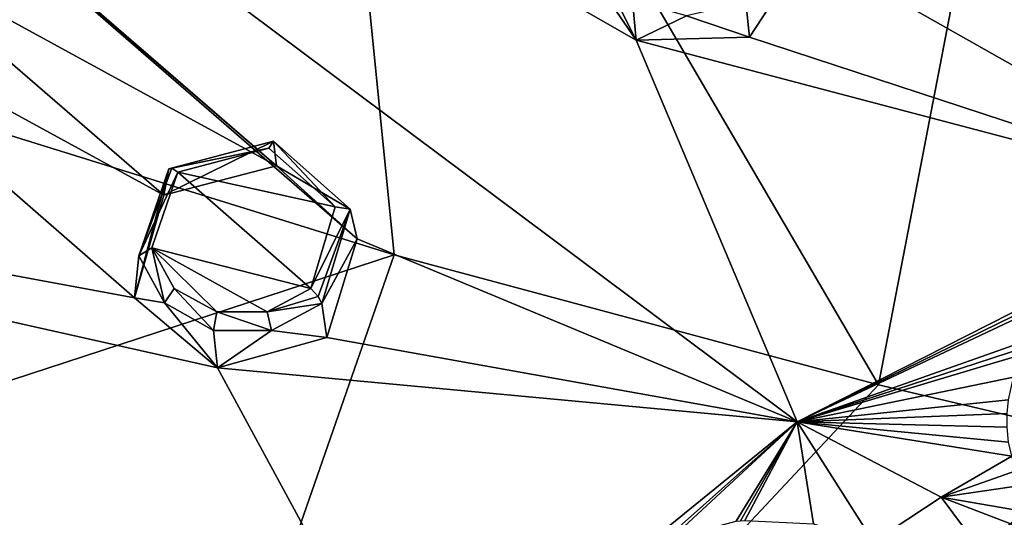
# Model space of a CAD drawing. Header units: millimetres. Extents: x -198 to 35, y -266 to 413.
# Tile 33 of 98: x -73 to -60, y -192 to -185. Entities that reach past the tile are written whole.
import ezdxf

# ---------------------------------------------------------------- set-up
doc = ezdxf.new("R2010")
doc.units = ezdxf.units.MM
doc.header["$LTSCALE"] = 87.30003
for name, color, linetype in [('1', 7, 'CONTINUOUS'), ('1039', 7, 'CONTINUOUS'), ('1042', 7, 'CONTINUOUS'), ('116', 7, 'CONTINUOUS'), ('117', 7, 'CONTINUOUS'), ('118', 7, 'CONTINUOUS'), ('119', 7, 'CONTINUOUS'), ('260', 7, 'CONTINUOUS'), ('261', 7, 'CONTINUOUS'), ('876', 7, 'CONTINUOUS'), ('903', 7, 'CONTINUOUS'), ('989', 7, 'CONTINUOUS')]:
    doc.layers.add(name, color=color, linetype=linetype)

msp = doc.modelspace()

# ---------------------------------------------------------------- linework, layer by layer
at = {"layer": '1', "linetype": 'Continuous'}
for points in [[(-69.753, -186.914, 89.481), (-71.016, -187.25, 89.547), (-68.831, -187.73, 89.949), (-69.753, -186.914, 89.481)], [(-71.377, -188.301, 90.031), (-69.171, -188.865, 90.476), (-71.016, -187.25, 89.547), (-71.377, -188.301, 90.031)], [(-71.016, -187.25, 89.547), (-69.171, -188.865, 90.476), (-68.831, -187.73, 89.949), (-71.016, -187.25, 89.547)], [(-69.777, -189.19, 90.588), (-69.171, -188.865, 90.476), (-71.377, -188.301, 90.031), (-69.777, -189.19, 90.588)], [(-70.476, -189.192, 90.534), (-69.777, -189.19, 90.588), (-71.377, -188.301, 90.031), (-70.476, -189.192, 90.534)], [(-71.068, -188.864, 90.329), (-70.476, -189.192, 90.534), (-71.377, -188.301, 90.031), (-71.068, -188.864, 90.329)]]:
    msp.add_3dface(points, dxfattribs=at)
at = {"layer": '1039', "linetype": 'Continuous'}
for points in [[(-57.677, -188.313, 89.37), (-56.001, -187.692, 89.114), (-62.413, -190.722, 90.338), (-57.677, -188.313, 89.37)], [(-58.56, -188.835, 89.597), (-57.677, -188.313, 89.37), (-62.413, -190.722, 90.338), (-58.56, -188.835, 89.597)], [(-59.181, -189.577, 89.969), (-58.56, -188.835, 89.597), (-62.413, -190.722, 90.338), (-59.181, -189.577, 89.969)], [(-59.237, -189.68, 90.027), (-59.181, -189.577, 89.969), (-62.413, -190.722, 90.338), (-59.237, -189.68, 90.027)], [(-59.287, -189.783, 90.085), (-59.237, -189.68, 90.027), (-62.413, -190.722, 90.338), (-59.287, -189.783, 90.085)], [(-59.406, -190.1, 90.28), (-59.287, -189.783, 90.085), (-62.413, -190.722, 90.338), (-59.406, -190.1, 90.28)], [(-59.476, -190.416, 90.496), (-59.406, -190.1, 90.28), (-62.413, -190.722, 90.338), (-59.476, -190.416, 90.496)], [(-59.495, -190.605, 90.638), (-59.476, -190.416, 90.496), (-62.413, -190.722, 90.338), (-59.495, -190.605, 90.638)], [(-59.495, -190.796, 90.796), (-59.495, -190.605, 90.638), (-62.413, -190.722, 90.338), (-59.495, -190.796, 90.796)], [(-65.122, -192.926, 91.233), (-62.413, -190.722, 90.338), (-67.501, -195.439, 92.244), (-65.122, -192.926, 91.233)], [(-65.122, -192.926, 91.233), (-64.261, -192.367, 91.024), (-62.413, -190.722, 90.338), (-65.122, -192.926, 91.233)], [(-64.261, -192.367, 91.024), (-63.259, -192.102, 90.989), (-62.413, -190.722, 90.338), (-64.261, -192.367, 91.024)], [(-63.259, -192.102, 90.989), (-63.2, -192.096, 90.994), (-62.413, -190.722, 90.338), (-63.259, -192.102, 90.989)], [(-63.2, -192.096, 90.994), (-63.141, -192.091, 90.999), (-62.413, -190.722, 90.338), (-63.2, -192.096, 90.994)], [(-63.141, -192.091, 90.999), (-62.187, -192.14, 91.208), (-62.413, -190.722, 90.338), (-63.141, -192.091, 90.999)], [(-59.43, -191.198, 91.181), (-59.474, -191.002, 90.982), (-62.413, -190.722, 90.338), (-59.43, -191.198, 91.181)], [(-59.43, -191.198, 91.181), (-62.413, -190.722, 90.338), (-60.409, -191.769, 91.412), (-59.43, -191.198, 91.181)], [(-59.474, -191.002, 90.982), (-59.495, -190.796, 90.796), (-62.413, -190.722, 90.338), (-59.474, -191.002, 90.982)], [(-62.187, -192.14, 91.208), (-61.353, -192.39, 91.662), (-62.413, -190.722, 90.338), (-62.187, -192.14, 91.208)], [(-62.413, -190.722, 90.338), (-61.353, -192.39, 91.662), (-60.409, -191.769, 91.412), (-62.413, -190.722, 90.338)]]:
    msp.add_3dface(points, dxfattribs=at)
at = {"layer": '1042', "linetype": 'Continuous'}
for points in [[(-59.362, -191.397, 91.371), (-59.43, -191.198, 91.181), (-60.409, -191.769, 91.412), (-59.362, -191.397, 91.371)], [(-59.273, -191.6, 91.523), (-59.362, -191.397, 91.371), (-60.409, -191.769, 91.412), (-59.273, -191.6, 91.523)], [(-59.041, -192.004, 91.716), (-59.273, -191.6, 91.523), (-60.409, -191.769, 91.412), (-59.041, -192.004, 91.716)], [(-61.353, -192.39, 91.662), (-59.573, -192.894, 91.969), (-60.409, -191.769, 91.412), (-61.353, -192.39, 91.662)], [(-58.743, -192.408, 91.772), (-59.041, -192.004, 91.716), (-60.409, -191.769, 91.412), (-58.743, -192.408, 91.772)], [(-59.573, -192.894, 91.969), (-58.743, -192.408, 91.772), (-60.409, -191.769, 91.412), (-59.573, -192.894, 91.969)]]:
    msp.add_3dface(points, dxfattribs=at)
at = {"layer": '116', "linetype": 'Continuous'}
for points in [[(-71.143, -187.201, 89.331), (-69.688, -186.817, 89.245), (-71.214, -187.567, 88.234), (-71.143, -187.201, 89.331)], [(-71.214, -187.567, 88.234), (-69.688, -186.817, 89.245), (-69.645, -187.158, 88.156), (-71.214, -187.567, 88.234)], [(-69.688, -186.817, 89.245), (-68.625, -187.762, 89.766), (-69.645, -187.158, 88.156), (-69.688, -186.817, 89.245)], [(-69.645, -187.158, 88.156), (-68.625, -187.762, 89.766), (-68.527, -188.173, 88.738), (-69.645, -187.158, 88.156)], [(-68.625, -187.762, 89.766), (-69.017, -189.076, 90.365), (-68.527, -188.173, 88.738), (-68.625, -187.762, 89.766)], [(-69.017, -189.076, 90.365), (-68.949, -189.549, 89.376), (-68.527, -188.173, 88.738), (-69.017, -189.076, 90.365)]]:
    msp.add_3dface(points, dxfattribs=at)
at = {"layer": '117', "linetype": 'Continuous'}
for points in [[(-71.143, -187.201, 89.331), (-71.214, -187.567, 88.234), (-71.621, -188.995, 88.899), (-71.143, -187.201, 89.331)], [(-71.559, -188.412, 89.88), (-71.143, -187.201, 89.331), (-71.621, -188.995, 88.899), (-71.559, -188.412, 89.88)], [(-71.205, -189.065, 90.214), (-71.559, -188.412, 89.88), (-71.621, -188.995, 88.899), (-71.205, -189.065, 90.214)], [(-70.465, -189.969, 89.463), (-71.205, -189.065, 90.214), (-71.621, -188.995, 88.899), (-70.465, -189.969, 89.463)], [(-70.522, -189.448, 90.442), (-71.205, -189.065, 90.214), (-70.465, -189.969, 89.463), (-70.522, -189.448, 90.442)], [(-68.949, -189.549, 89.376), (-69.017, -189.076, 90.365), (-69.717, -189.45, 90.497), (-68.949, -189.549, 89.376)], [(-69.717, -189.45, 90.497), (-70.522, -189.448, 90.442), (-70.465, -189.969, 89.463), (-69.717, -189.45, 90.497)], [(-68.949, -189.549, 89.376), (-69.717, -189.45, 90.497), (-70.465, -189.969, 89.463), (-68.949, -189.549, 89.376)]]:
    msp.add_3dface(points, dxfattribs=at)
at = {"layer": '118', "linetype": 'Continuous'}
msp.add_3dface([(-63.123, -184.883, 88.671), (-63.075, -185.37, 87.687), (-62.275, -184.143, 87.109), (-63.123, -184.883, 88.671)], dxfattribs=at)
at = {"layer": '119', "linetype": 'Continuous'}
for points in [[(-64.648, -185.413, 87.623), (-65.346, -184.025, 88.143), (-65.477, -184.197, 86.96), (-64.648, -185.413, 87.623)], [(-64.701, -184.867, 88.588), (-65.346, -184.025, 88.143), (-64.648, -185.413, 87.623), (-64.701, -184.867, 88.588)], [(-63.95, -185.075, 88.727), (-64.701, -184.867, 88.588), (-64.648, -185.413, 87.623), (-63.95, -185.075, 88.727)], [(-63.075, -185.37, 87.687), (-63.123, -184.883, 88.671), (-63.95, -185.075, 88.727), (-63.075, -185.37, 87.687)], [(-63.075, -185.37, 87.687), (-63.95, -185.075, 88.727), (-64.648, -185.413, 87.623), (-63.075, -185.37, 87.687)]]:
    msp.add_3dface(points, dxfattribs=at)
at = {"layer": '260', "linetype": 'Continuous'}
for points in [[(-69.753, -186.914, 89.481), (-69.688, -186.817, 89.245), (-71.143, -187.201, 89.331), (-69.753, -186.914, 89.481)], [(-69.753, -186.914, 89.481), (-68.831, -187.73, 89.949), (-69.688, -186.817, 89.245), (-69.753, -186.914, 89.481)], [(-68.831, -187.73, 89.949), (-68.625, -187.762, 89.766), (-69.688, -186.817, 89.245), (-68.831, -187.73, 89.949)], [(-69.753, -186.914, 89.481), (-71.143, -187.201, 89.331), (-71.102, -187.192, 89.46), (-69.753, -186.914, 89.481)], [(-71.016, -187.25, 89.547), (-69.753, -186.914, 89.481), (-71.102, -187.192, 89.46), (-71.016, -187.25, 89.547)], [(-68.831, -187.73, 89.949), (-69.171, -188.865, 90.476), (-68.625, -187.762, 89.766), (-68.831, -187.73, 89.949)], [(-68.625, -187.762, 89.766), (-69.171, -188.865, 90.476), (-69.067, -188.978, 90.473), (-68.625, -187.762, 89.766)], [(-69.017, -189.076, 90.365), (-68.625, -187.762, 89.766), (-69.067, -188.978, 90.473), (-69.017, -189.076, 90.365)]]:
    msp.add_3dface(points, dxfattribs=at)
at = {"layer": '261', "linetype": 'Continuous'}
for points in [[(-71.559, -188.412, 89.88), (-71.016, -187.25, 89.547), (-71.102, -187.192, 89.46), (-71.559, -188.412, 89.88)], [(-71.143, -187.201, 89.331), (-71.559, -188.412, 89.88), (-71.102, -187.192, 89.46), (-71.143, -187.201, 89.331)], [(-71.377, -188.301, 90.031), (-71.016, -187.25, 89.547), (-71.559, -188.412, 89.88), (-71.377, -188.301, 90.031)], [(-71.377, -188.301, 90.031), (-71.559, -188.412, 89.88), (-71.205, -189.065, 90.214), (-71.377, -188.301, 90.031)], [(-71.068, -188.864, 90.329), (-71.377, -188.301, 90.031), (-71.205, -189.065, 90.214), (-71.068, -188.864, 90.329)], [(-71.068, -188.864, 90.329), (-71.205, -189.065, 90.214), (-70.522, -189.448, 90.442), (-71.068, -188.864, 90.329)], [(-70.476, -189.192, 90.534), (-71.068, -188.864, 90.329), (-70.522, -189.448, 90.442), (-70.476, -189.192, 90.534)], [(-69.171, -188.865, 90.476), (-69.777, -189.19, 90.588), (-69.067, -188.978, 90.473), (-69.171, -188.865, 90.476)], [(-69.777, -189.19, 90.588), (-69.017, -189.076, 90.365), (-69.067, -188.978, 90.473), (-69.777, -189.19, 90.588)], [(-70.476, -189.192, 90.534), (-70.522, -189.448, 90.442), (-69.717, -189.45, 90.497), (-70.476, -189.192, 90.534)], [(-69.777, -189.19, 90.588), (-70.476, -189.192, 90.534), (-69.717, -189.45, 90.497), (-69.777, -189.19, 90.588)], [(-69.017, -189.076, 90.365), (-69.777, -189.19, 90.588), (-69.717, -189.45, 90.497), (-69.017, -189.076, 90.365)]]:
    msp.add_3dface(points, dxfattribs=at)
at = {"layer": '876', "linetype": 'Continuous'}
for points in [[(-74.376, -186.42, 59.658), (-68.013, -188.396, 58.36), (-96.889, -197.855, 70.955), (-74.376, -186.42, 59.658)], [(-96.889, -197.855, 70.955), (-68.013, -188.396, 58.36), (-72.989, -202.718, 65.43), (-96.889, -197.855, 70.955)], [(-68.013, -188.396, 58.36), (-61.28, -190.205, 57.526), (-72.989, -202.718, 65.43), (-68.013, -188.396, 58.36)], [(-61.28, -190.205, 57.526), (-57.97, -190.983, 57.31), (-72.989, -202.718, 65.43), (-61.28, -190.205, 57.526)], [(-57.97, -190.983, 57.31), (-48.894, -192.665, 57.413), (-72.989, -202.718, 65.43), (-57.97, -190.983, 57.31)]]:
    msp.add_3dface(points, dxfattribs=at)
at = {"layer": '903', "linetype": 'Continuous'}
for points in [[(-74.376, -186.42, 59.658), (-80.078, -177.26, 60.935), (-69.178, -176.686, 55.37), (-74.376, -186.42, 59.658)], [(-68.013, -188.396, 58.36), (-74.376, -186.42, 59.658), (-69.178, -176.686, 55.37), (-68.013, -188.396, 58.36)], [(-61.28, -190.205, 57.526), (-68.013, -188.396, 58.36), (-69.178, -176.686, 55.37), (-61.28, -190.205, 57.526)], [(-59.084, -178.775, 52.414), (-61.28, -190.205, 57.526), (-69.178, -176.686, 55.37), (-59.084, -178.775, 52.414)], [(-57.97, -190.983, 57.31), (-61.28, -190.205, 57.526), (-59.084, -178.775, 52.414), (-57.97, -190.983, 57.31)]]:
    msp.add_3dface(points, dxfattribs=at)
at = {"layer": '989', "linetype": 'Continuous'}
for points in [[(-67.055, -163.13, 75.104), (-62.275, -184.143, 87.109), (-56.001, -187.692, 89.114), (-67.055, -163.13, 75.104)], [(-57.758, -182.408, 86.408), (-67.055, -163.13, 75.104), (-56.001, -187.692, 89.114), (-57.758, -182.408, 86.408)], [(-74.752, -182.761, 85.5), (-69.645, -187.158, 88.156), (-85.335, -173.585, 79.328), (-74.752, -182.761, 85.5)], [(-69.645, -187.158, 88.156), (-68.527, -188.173, 88.738), (-85.335, -173.585, 79.328), (-69.645, -187.158, 88.156)], [(-85.335, -173.585, 79.328), (-68.527, -188.173, 88.738), (-62.413, -190.722, 90.338), (-85.335, -173.585, 79.328)], [(-64.648, -185.413, 87.623), (-65.477, -184.197, 86.96), (-85.335, -173.585, 79.328), (-64.648, -185.413, 87.623)], [(-64.648, -185.413, 87.623), (-85.335, -173.585, 79.328), (-62.413, -190.722, 90.338), (-64.648, -185.413, 87.623)], [(-74.752, -182.761, 85.5), (-75.175, -184.132, 86.161), (-69.645, -187.158, 88.156), (-74.752, -182.761, 85.5)], [(-75.175, -184.132, 86.161), (-76.695, -184.562, 86.228), (-71.214, -187.567, 88.234), (-75.175, -184.132, 86.161)], [(-75.175, -184.132, 86.161), (-71.214, -187.567, 88.234), (-69.645, -187.158, 88.156), (-75.175, -184.132, 86.161)], [(-62.275, -184.143, 87.109), (-63.075, -185.37, 87.687), (-56.001, -187.692, 89.114), (-62.275, -184.143, 87.109)], [(-76.695, -184.562, 86.228), (-90.017, -185.585, 85.047), (-71.621, -188.995, 88.899), (-76.695, -184.562, 86.228)], [(-71.214, -187.567, 88.234), (-76.695, -184.562, 86.228), (-71.621, -188.995, 88.899), (-71.214, -187.567, 88.234)], [(-63.075, -185.37, 87.687), (-64.648, -185.413, 87.623), (-56.001, -187.692, 89.114), (-63.075, -185.37, 87.687)], [(-56.001, -187.692, 89.114), (-64.648, -185.413, 87.623), (-62.413, -190.722, 90.338), (-56.001, -187.692, 89.114)], [(-90.017, -185.585, 85.047), (-73.44, -193.566, 90.916), (-67.501, -195.439, 92.244), (-90.017, -185.585, 85.047)], [(-90.017, -185.585, 85.047), (-70.465, -189.969, 89.463), (-71.621, -188.995, 88.899), (-90.017, -185.585, 85.047)], [(-70.465, -189.969, 89.463), (-90.017, -185.585, 85.047), (-67.501, -195.439, 92.244), (-70.465, -189.969, 89.463)], [(-68.527, -188.173, 88.738), (-68.949, -189.549, 89.376), (-62.413, -190.722, 90.338), (-68.527, -188.173, 88.738)], [(-68.949, -189.549, 89.376), (-70.465, -189.969, 89.463), (-62.413, -190.722, 90.338), (-68.949, -189.549, 89.376)], [(-62.413, -190.722, 90.338), (-70.465, -189.969, 89.463), (-67.501, -195.439, 92.244), (-62.413, -190.722, 90.338)]]:
    msp.add_3dface(points, dxfattribs=at)

doc.saveas('drawing.dxf')
